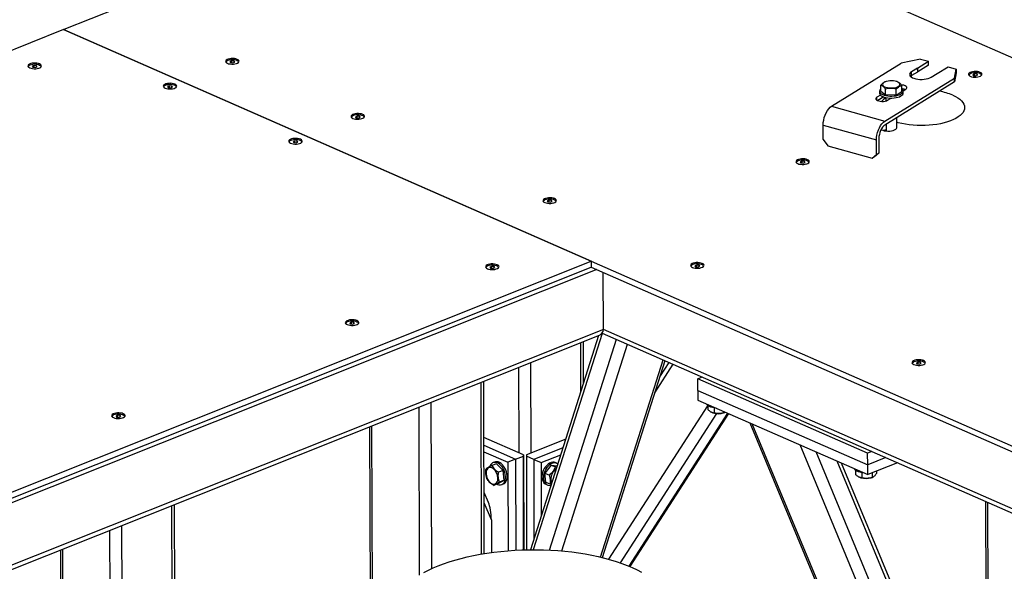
# Model space of a CAD drawing. Header units: millimetres. Extents: x 5 to 589, y 5 to 415.
# Tile 57 of 95: x 475 to 521, y 204 to 230. Entities that reach past the tile are written whole.
import ezdxf

# ---------------------------------------------------------------- set-up
doc = ezdxf.new("R2010")
doc.units = ezdxf.units.MM
doc.layers.add('TRAIT-FORT', color=4, linetype='Continuous', lineweight=25)

msp = doc.modelspace()

# ---------------------------------------------------------------- linework, layer by layer
at = {"layer": 'TRAIT-FORT', "color": 4, "linetype": 'Continuous', "lineweight": 25}
for p, q in [((548.2922, 216.1741), (499.1143, 237.7696)), ((490.2424, 234.2333), (477.5226, 229.1632)), ((477.519, 229.1618), (449.0169, 217.8008)), ((477.519, 229.1618), (502.108, 218.364)), ((477.5226, 229.1632), (502.1116, 218.3654)), ((477.5226, 229.1632), (477.5226, 229.1602)), ((485.3538, 227.7032), (485.27, 227.6698)), ((485.27, 227.6698), (485.2968, 227.6229)), ((485.2968, 227.6229), (485.4075, 227.6094)), ((485.4645, 227.6897), (485.3538, 227.7032)), ((485.354, 227.6159), (485.3538, 227.7032)), ((485.4075, 227.6094), (485.4913, 227.6428)), ((485.4913, 227.6428), (485.4645, 227.6897)), ((485.4646, 227.6322), (485.4645, 227.6897)), ((513.3027, 225.5955), (516.5471, 227.6057)), ((517.4468, 227.7903), (516.5471, 227.6057)), ((517.3145, 227.3728), (517.8194, 227.6856)), ((517.4468, 227.7903), (517.8194, 227.6856)), ((517.8199, 227.5039), (517.8194, 227.6856)), ((476.1457, 227.49), (476.0619, 227.4566)), ((476.0619, 227.4566), (476.0888, 227.4097)), ((476.0888, 227.4097), (476.1995, 227.3962)), ((476.2564, 227.4765), (476.1457, 227.49)), ((476.146, 227.4028), (476.1457, 227.49)), ((476.1995, 227.3962), (476.2833, 227.4296)), ((476.2833, 227.4296), (476.2564, 227.4765)), ((476.2566, 227.419), (476.2564, 227.4765)), ((517.3055, 227.367), (517.0343, 227.199)), ((517.0348, 227.0173), (517.0343, 227.199)), ((517.306, 227.1853), (517.0348, 227.0173)), ((517.3055, 227.367), (517.306, 227.1853)), ((517.315, 227.1911), (517.3145, 227.3728)), ((517.8199, 227.5039), (517.315, 227.1911)), ((517.9445, 226.9431), (518.2157, 227.1111)), ((518.2252, 227.1168), (518.73, 227.4296)), ((518.73, 227.4296), (519.1026, 227.3249)), ((519.0307, 226.9075), (519.1026, 227.3249)), ((519.1031, 227.1432), (519.0312, 226.7259)), ((519.1026, 227.3249), (519.1031, 227.1432)), ((515.7863, 224.8974), (519.0307, 226.9075)), ((519.0312, 226.7259), (515.7868, 224.7157)), ((515.842, 226.7449), (515.8116, 226.7352)), ((516.3695, 226.7336), (516.3291, 226.7463)), ((517.0348, 227.0173), (516.9902, 226.9841)), ((519.0312, 226.7259), (519.0307, 226.9075)), ((519.9703, 227.0965), (519.8865, 227.0631)), ((519.8865, 227.0631), (519.9133, 227.0162)), ((519.9133, 227.0162), (520.024, 227.0027)), ((520.081, 227.083), (519.9703, 227.0965)), ((519.9705, 227.0092), (519.9703, 227.0965)), ((520.024, 227.0027), (520.1079, 227.0361)), ((520.1079, 227.0361), (520.081, 227.083)), ((520.0811, 227.0255), (520.081, 227.083)), ((482.4502, 226.5459), (482.3664, 226.5124)), ((482.3664, 226.5124), (482.3933, 226.4655)), ((482.3933, 226.4655), (482.504, 226.452)), ((482.5609, 226.5324), (482.4502, 226.5459)), ((482.4505, 226.4586), (482.4502, 226.5459)), ((482.504, 226.452), (482.5878, 226.4855)), ((482.5878, 226.4855), (482.5609, 226.5324)), ((482.5611, 226.4748), (482.5609, 226.5324)), ((515.5368, 226.2915), (515.5371, 226.2007)), ((515.5965, 226.3007), (515.5958, 226.573)), ((515.5965, 226.3007), (515.8234, 226.1192)), ((515.8234, 226.1192), (515.8227, 226.3915)), ((516.3137, 226.1115), (516.3129, 226.3838)), ((516.3137, 226.1115), (516.5771, 226.2853)), ((516.5771, 226.2853), (516.5764, 226.5576)), ((516.634, 226.3174), (516.7561, 226.393)), ((516.6352, 226.1843), (516.6371, 226.2037)), ((516.6371, 226.2037), (516.6368, 226.2945)), ((515.5801, 226.1118), (515.418, 226.0113)), ((515.4184, 225.8703), (515.418, 226.0113)), ((515.7339, 226.025), (515.4547, 225.8521)), ((516.3137, 226.1115), (515.8234, 226.1192)), ((515.8377, 225.9966), (515.8381, 225.839)), ((515.9147, 225.8717), (516.0769, 225.9722)), ((513.3027, 225.5955), (515.7863, 224.8974)), ((491.2001, 225.1359), (491.1163, 225.1025)), ((491.1163, 225.1025), (491.1432, 225.0556)), ((491.1432, 225.0556), (491.2539, 225.0421)), ((491.3108, 225.1224), (491.2001, 225.1359)), ((491.2004, 225.0486), (491.2001, 225.1359)), ((491.2539, 225.0421), (491.3377, 225.0755)), ((491.3377, 225.0755), (491.3108, 225.1224)), ((491.311, 225.0649), (491.3108, 225.1224)), ((516.3414, 224.6587), (516.3403, 225.0586)), ((512.9119, 224.7164), (515.3954, 224.0183)), ((512.9137, 224.0352), (512.9119, 224.7164)), ((515.8411, 224.7493), (515.842, 224.4391)), ((488.2965, 223.9786), (488.2127, 223.9451)), ((488.2127, 223.9451), (488.2396, 223.8982)), ((488.2396, 223.8982), (488.3503, 223.8847)), ((488.4072, 223.9651), (488.2965, 223.9786)), ((488.2968, 223.8913), (488.2965, 223.9786)), ((488.3503, 223.8847), (488.4341, 223.9182)), ((488.4341, 223.9182), (488.4072, 223.9651)), ((488.4074, 223.9075), (488.4072, 223.9651)), ((512.9137, 224.0352), (513.1213, 223.7499)), ((515.3973, 223.337), (515.3954, 224.0183)), ((515.5076, 224.0878), (515.5095, 223.4065)), ((513.1213, 223.7499), (515.191, 223.1681)), ((511.9283, 223.0267), (511.8445, 222.9933)), ((511.8445, 222.9933), (511.8714, 222.9464)), ((512.039, 223.0132), (511.9283, 223.0267)), ((511.9286, 222.9394), (511.9283, 223.0267)), ((512.0659, 222.9663), (512.039, 223.0132)), ((512.0392, 222.9557), (512.039, 223.0132)), ((515.191, 223.1681), (515.3973, 223.337)), ((515.3032, 223.2376), (515.191, 223.1681)), ((515.5095, 223.4065), (515.3032, 223.2376)), ((515.3973, 223.337), (515.5095, 223.4065)), ((511.8714, 222.9464), (511.9821, 222.9329)), ((511.9821, 222.9329), (512.0659, 222.9663)), ((500.1416, 221.2095), (500.0577, 221.1761)), ((500.0577, 221.1761), (500.0846, 221.1291)), ((500.2522, 221.196), (500.1416, 221.2095)), ((500.1418, 221.1222), (500.1416, 221.2095)), ((500.1953, 221.1156), (500.2791, 221.1491)), ((500.2791, 221.1491), (500.2522, 221.196)), ((500.2524, 221.1384), (500.2522, 221.196)), ((500.0846, 221.1291), (500.1953, 221.1156)), ((472.1649, 206.4287), (502.108, 218.364)), ((472.4905, 206.2857), (502.1087, 218.0915)), ((502.371, 217.9763), (472.7527, 206.1705)), ((497.4676, 218.127), (497.3838, 218.0935)), ((497.3838, 218.0935), (497.4107, 218.0466)), ((497.4107, 218.0466), (497.5214, 218.0331)), ((497.5783, 218.1135), (497.4676, 218.127)), ((497.4679, 218.0397), (497.4676, 218.127)), ((497.5214, 218.0331), (497.6052, 218.0665)), ((497.6052, 218.0665), (497.5783, 218.1135)), ((497.5785, 218.0559), (497.5783, 218.1135)), ((502.108, 218.364), (502.1116, 218.3654)), ((502.108, 218.364), (526.6969, 207.5662)), ((502.108, 218.364), (502.1087, 218.0915)), ((502.1087, 218.0915), (526.6977, 207.2937)), ((507.0196, 218.1891), (506.9358, 218.1557)), ((506.9358, 218.1557), (506.9626, 218.1088)), ((506.9626, 218.1088), (507.0733, 218.0953)), ((507.1303, 218.1756), (507.0196, 218.1891)), ((507.0198, 218.1018), (507.0196, 218.1891)), ((507.0733, 218.0953), (507.1571, 218.1287)), ((507.1571, 218.1287), (507.1303, 218.1756)), ((507.1304, 218.1181), (507.1303, 218.1756)), ((502.6717, 215.1864), (502.6643, 217.8475)), ((502.6717, 215.1864), (470.1322, 202.2161)), ((490.9346, 215.5229), (490.8508, 215.4895)), ((490.8508, 215.4895), (490.8776, 215.4426)), ((490.8776, 215.4426), (490.9883, 215.4291)), ((491.0453, 215.5094), (490.9346, 215.5229)), ((490.9348, 215.4356), (490.9346, 215.5229)), ((490.9883, 215.4291), (491.0721, 215.4625)), ((491.0721, 215.4625), (491.0453, 215.5094)), ((491.0454, 215.4518), (491.0453, 215.5094)), ((526.7448, 204.6151), (502.6717, 215.1864)), ((470.1328, 202.0162), (502.4098, 214.8818)), ((502.4487, 214.8989), (499.2777, 204.9195)), ((499.4185, 204.9201), (502.6256, 215.013)), ((500.1573, 204.9018), (503.279, 214.7261)), ((502.6092, 215.0202), (526.7524, 204.4182)), ((500.7371, 204.8617), (503.799, 214.4977)), ((501.6223, 212.2982), (501.616, 214.5654)), ((501.7465, 212.6889), (501.7411, 214.6153)), ((498.7394, 209.4328), (498.7283, 213.4144)), ((499.3049, 209.4277), (499.2932, 213.6396)), ((502.5302, 204.5771), (505.4519, 213.7719)), ((502.6289, 204.5533), (505.5451, 213.731)), ((505.0665, 212.2245), (505.9293, 213.5622)), ((505.7265, 213.6513), (505.3192, 213.0198)), ((517.3366, 213.6586), (517.2528, 213.6252)), ((517.2528, 213.6252), (517.2797, 213.5783)), ((517.2797, 213.5783), (517.3904, 213.5648)), ((517.4473, 213.6451), (517.3366, 213.6586)), ((517.3369, 213.5713), (517.3366, 213.6586)), ((517.3904, 213.5648), (517.4742, 213.5982)), ((517.4742, 213.5982), (517.4473, 213.6451)), ((517.4475, 213.5875), (517.4473, 213.6451)), ((507.0747, 212.89), (507.2767, 212.9706)), ((514.9844, 209.4166), (507.0747, 212.89)), ((507.0762, 212.345), (507.0747, 212.89)), ((496.9938, 204.7201), (496.9717, 212.7142)), ((497.119, 204.741), (497.0967, 212.7641)), ((507.0762, 212.345), (514.9859, 208.8716)), ((507.0762, 212.345), (507.0775, 211.8909)), ((494.1057, 203.7317), (494.084, 211.5632)), ((494.6703, 204.0353), (494.6488, 211.7883)), ((502.9311, 204.4738), (507.5417, 211.6216)), ((507.0775, 211.8909), (514.9872, 208.4175)), ((507.5416, 211.6395), (507.5421, 211.451)), ((507.8324, 211.5318), (507.8331, 211.2863)), ((480.0462, 211.1828), (479.9624, 211.1494)), ((479.9624, 211.1494), (479.9892, 211.1025)), ((479.9892, 211.1025), (480.0999, 211.089)), ((480.1569, 211.1693), (480.0462, 211.1828)), ((480.0464, 211.0955), (480.0462, 211.1828)), ((480.0999, 211.089), (480.1837, 211.1224)), ((480.1837, 211.1224), (480.1569, 211.1693)), ((480.157, 211.1117), (480.1569, 211.1693)), ((503.4636, 204.307), (507.9507, 211.2634)), ((503.8747, 204.1501), (508.4725, 211.2782)), ((503.9153, 204.133), (508.5128, 211.2606)), ((507.7628, 211.3014), (507.7868, 211.2938)), ((508.2739, 211.2952), (508.3264, 211.3119)), ((508.3207, 211.3449), (508.3208, 211.3102)), ((508.3208, 211.3102), (508.3599, 211.3277)), ((491.7789, 210.6444), (491.8298, 192.3083)), ((491.939, 192.3518), (491.8881, 210.6879)), ((509.4883, 210.8322), (519.2012, 187.4549)), ((519.2605, 187.5401), (509.6041, 210.7813)), ((498.9457, 209.3422), (497.104, 210.151)), ((497.105, 209.7856), (498.579, 209.1384)), ((500.914, 210.0691), (499.0871, 209.3409)), ((500.7882, 209.6733), (499.4272, 209.1308)), ((520.6616, 188.5595), (511.836, 209.8012)), ((497.1058, 209.4812), (498.216, 208.9937)), ((498.579, 209.1384), (498.9419, 209.2831)), ((498.9419, 209.2831), (498.9457, 209.3422)), ((498.954, 204.9131), (498.9419, 209.2831)), ((498.9457, 209.3422), (498.958, 204.9133)), ((499.0871, 209.3409), (499.0833, 209.2818)), ((499.4272, 209.1308), (499.0833, 209.2818)), ((499.0833, 209.2818), (499.0954, 204.9168)), ((499.7711, 208.9797), (500.6834, 209.3434)), ((521.1825, 188.7711), (512.5807, 209.4742)), ((515.1865, 209.4972), (514.9844, 209.4166)), ((514.9859, 208.8716), (514.9844, 209.4166)), ((515.8377, 209.2112), (514.9859, 208.8716)), ((497.3827, 208.8096), (497.3768, 208.792)), ((497.6897, 208.9254), (497.4721, 208.8387)), ((497.6016, 209.0046), (497.529, 208.9757)), ((497.6897, 208.9254), (498.0011, 208.6154)), ((498.579, 209.1384), (498.216, 208.9937)), ((498.216, 208.9937), (498.2275, 204.8734)), ((498.579, 209.1384), (498.5907, 204.8977)), ((499.4272, 209.1308), (499.4375, 205.4224)), ((499.4272, 209.1308), (499.7711, 208.9797)), ((499.7711, 208.9797), (499.778, 206.494)), ((500.2321, 208.8667), (499.9487, 208.4846)), ((500.2321, 208.8667), (500.4383, 208.7762)), ((500.2321, 208.8667), (500.52, 208.8293)), ((500.4984, 208.9455), (500.4297, 208.9757)), ((500.4383, 208.7762), (500.4995, 208.7647)), ((521.8934, 188.9946), (513.5638, 209.0425)), ((522.0402, 189.0332), (513.763, 208.955)), ((514.9872, 208.4175), (514.9859, 208.8716)), ((516.3805, 208.9728), (514.9872, 208.4175)), ((498.0011, 208.6154), (497.7835, 208.5286)), ((498.044, 208.1547), (498.0011, 208.6154)), ((499.9487, 208.4846), (500.1549, 208.3941)), ((499.9939, 208.0598), (499.9487, 208.4846)), ((514.4196, 208.6191), (514.4202, 208.4306)), ((514.7104, 208.5115), (514.7111, 208.266)), ((515.1519, 208.2748), (515.2044, 208.2916)), ((515.1983, 208.5016), (515.1988, 208.2898)), ((515.3953, 208.5801), (515.3956, 208.4783)), ((497.7756, 208.0041), (497.5579, 207.9174)), ((497.7756, 208.0041), (498.044, 208.1547)), ((498.044, 208.1547), (497.8264, 208.068)), ((497.9363, 207.9538), (498.0089, 207.9828)), ((499.9874, 207.9685), (500.0562, 207.9383)), ((499.9939, 208.0598), (500.2001, 207.9693)), ((500.2441, 207.9609), (500.2001, 207.9693)), ((514.6408, 208.281), (514.6648, 208.2735)), ((497.314, 207.1232), (497.1111, 207.5917)), ((482.6146, 187.771), (482.5613, 206.9703)), ((482.7395, 187.893), (482.6864, 207.0201)), ((497.4506, 206.3159), (497.1125, 207.0965)), ((520.4818, 207.1718), (520.522, 192.6873)), ((520.6321, 192.4224), (520.5913, 207.1237)), ((480.2918, 186.8451), (480.2385, 206.0444)), ((497.4506, 206.3159), (497.4548, 204.7908)), ((479.6847, 201.8376), (479.6736, 205.8192)), ((477.3686, 204.9004), (477.3743, 202.8522)), ((477.4837, 202.8041), (477.4778, 204.9439))]:
    msp.add_line(p, q, dxfattribs=at)
at = {"layer": 'TRAIT-FORT', "color": 4, "linetype": 'Continuous', "lineweight": 25, "flags": 128}
for points in [[(476.4012, 227.5638), (476.3427, 227.5839), (476.2743, 227.5976), (476.2, 227.604), (476.1241, 227.6027), (476.051, 227.5939), (475.985, 227.5781), (475.9299, 227.5561), (475.8888, 227.5293), (475.8643, 227.4992), (475.8577, 227.4675), (475.8694, 227.4362), (475.8986, 227.4069), (475.9439, 227.3815), (476.0023, 227.3614), (476.0707, 227.3477), (476.145, 227.3413), (476.2209, 227.3426), (476.294, 227.3514), (476.36, 227.3672), (476.4151, 227.3892), (476.4562, 227.416), (476.4807, 227.4461), (476.4873, 227.4778), (476.4757, 227.5091), (476.4464, 227.5384), (476.4012, 227.5638)], [(475.922, 227.388), (475.8993, 227.4126), (475.8901, 227.442), (475.8987, 227.4714), (475.9244, 227.499), (475.9658, 227.5232), (476.0202, 227.5423), (476.0841, 227.5551), (476.1536, 227.561), (476.2243, 227.5594), (476.2917, 227.5505), (476.3517, 227.5349), (476.4004, 227.5135), (476.4348, 227.4877), (476.4527, 227.4591), (476.453, 227.4295), (476.4357, 227.4007), (476.4235, 227.3894)], [(485.6092, 227.777), (485.5507, 227.7971), (485.4824, 227.8107), (485.4081, 227.8171), (485.3322, 227.8159), (485.2591, 227.8071), (485.1931, 227.7913), (485.1379, 227.7693), (485.0969, 227.7425), (485.0724, 227.7124), (485.0658, 227.6807), (485.0774, 227.6493), (485.1067, 227.6201), (485.1519, 227.5947), (485.2104, 227.5746), (485.2788, 227.5609), (485.3531, 227.5545), (485.429, 227.5558), (485.5021, 227.5646), (485.5681, 227.5804), (485.6232, 227.6024), (485.6642, 227.6292), (485.6888, 227.6593), (485.6954, 227.691), (485.6837, 227.7223), (485.6544, 227.7516), (485.6092, 227.777)], [(485.13, 227.6012), (485.1074, 227.6258), (485.0982, 227.6551), (485.1067, 227.6846), (485.1325, 227.7122), (485.1739, 227.7363), (485.2282, 227.7554), (485.2922, 227.7683), (485.3617, 227.7742), (485.4323, 227.7726), (485.4998, 227.7637), (485.5598, 227.7481), (485.6085, 227.7267), (485.6429, 227.7009), (485.6608, 227.6723), (485.6611, 227.6427), (485.6438, 227.6139), (485.6316, 227.6026)], [(517.0343, 227.199), (516.9854, 227.1617), (516.9536, 227.1213), (516.9401, 227.0792), (516.9453, 227.0369), (516.9691, 226.9957), (517.0105, 226.957), (517.0683, 226.9223), (517.1404, 226.8926), (517.2243, 226.869), (517.3174, 226.8523), (517.4162, 226.843), (517.5176, 226.8415), (517.618, 226.8478), (517.714, 226.8617), (517.8024, 226.8827), (517.8801, 226.9102), (517.9445, 226.9431)], [(520.2257, 227.1703), (520.1672, 227.1904), (520.0989, 227.204), (520.0246, 227.2104), (519.9487, 227.2092), (519.8756, 227.2004), (519.8096, 227.1846), (519.7544, 227.1626), (519.7134, 227.1358), (519.6889, 227.1057), (519.6823, 227.074), (519.6939, 227.0426), (519.7232, 227.0134), (519.7684, 226.988), (519.8269, 226.9679), (519.8953, 226.9542), (519.9696, 226.9478), (520.0455, 226.9491), (520.1186, 226.9579), (520.1846, 226.9737), (520.2397, 226.9957), (520.2807, 227.0225), (520.3053, 227.0526), (520.3119, 227.0843), (520.3002, 227.1156), (520.2709, 227.1449), (520.2257, 227.1703)], [(519.7465, 226.9945), (519.7239, 227.0191), (519.7147, 227.0484), (519.7232, 227.0779), (519.749, 227.1055), (519.7904, 227.1296), (519.8447, 227.1487), (519.9087, 227.1616), (519.9782, 227.1675), (520.0489, 227.1659), (520.1163, 227.157), (520.1763, 227.1414), (520.225, 227.12), (520.2594, 227.0942), (520.2773, 227.0656), (520.2776, 227.036), (520.2603, 227.0072), (520.2481, 226.9959)], [(482.7057, 226.6196), (482.6472, 226.6397), (482.5788, 226.6534), (482.5045, 226.6598), (482.4286, 226.6585), (482.3555, 226.6497), (482.2895, 226.6339), (482.2344, 226.6119), (482.1933, 226.5851), (482.1688, 226.555), (482.1622, 226.5233), (482.1739, 226.492), (482.2031, 226.4627), (482.2483, 226.4373), (482.3068, 226.4172), (482.3752, 226.4036), (482.4495, 226.3972), (482.5254, 226.3984), (482.5985, 226.4072), (482.6645, 226.423), (482.7196, 226.445), (482.7607, 226.4718), (482.7852, 226.5019), (482.7918, 226.5336), (482.7802, 226.565), (482.7509, 226.5942), (482.7057, 226.6196)], [(516.444, 226.6898), (516.3973, 226.7191), (516.3371, 226.7437), (516.2659, 226.7625), (516.1868, 226.7747), (516.1033, 226.7797), (516.0191, 226.7773), (515.9377, 226.7677), (515.8629, 226.7512), (515.7978, 226.7286), (515.7453, 226.7008), (515.7077, 226.6691), (515.6866, 226.6349), (515.683, 226.5996), (515.697, 226.5648), (515.7279, 226.532), (515.7746, 226.5027), (515.8348, 226.4781), (515.906, 226.4593), (515.9851, 226.4472), (516.0686, 226.4422), (516.1528, 226.4445), (516.2342, 226.4542), (516.309, 226.4707), (516.3741, 226.4933), (516.4266, 226.5211), (516.4642, 226.5528), (516.4853, 226.587), (516.4889, 226.6223), (516.4749, 226.657), (516.444, 226.6898)], [(482.2265, 226.4438), (482.2038, 226.4684), (482.1946, 226.4978), (482.2032, 226.5272), (482.2289, 226.5548), (482.2703, 226.579), (482.3246, 226.5981), (482.3886, 226.611), (482.4581, 226.6168), (482.5288, 226.6152), (482.5962, 226.6064), (482.6562, 226.5907), (482.7049, 226.5693), (482.7393, 226.5435), (482.7572, 226.5149), (482.7575, 226.4853), (482.7402, 226.4565), (482.728, 226.4452)], [(515.5963, 226.3959), (515.5707, 226.3713), (515.545, 226.3314), (515.5368, 226.2903), (515.5463, 226.2492), (515.5732, 226.2096), (515.6165, 226.1727), (515.675, 226.1396), (515.7467, 226.1115), (515.8293, 226.0891), (515.9202, 226.0734), (516.0165, 226.0647), (516.115, 226.0633), (516.2127, 226.0694), (516.3063, 226.0826), (516.3928, 226.1025), (516.4695, 226.1286), (516.5339, 226.16), (516.5839, 226.1957), (516.6179, 226.2345), (516.6349, 226.2751), (516.6349, 226.2751)], [(515.5371, 226.2007), (515.5371, 226.1994), (515.5466, 226.1584), (515.5734, 226.1188), (515.6168, 226.0818), (515.6752, 226.0488), (515.7469, 226.0206), (515.8296, 225.9983), (515.9205, 225.9826), (516.0168, 225.9739), (516.1153, 225.9725), (516.2129, 225.9785), (516.3065, 225.9917), (516.393, 226.0117), (516.4697, 226.0378), (516.5341, 226.0692), (516.5841, 226.1048), (516.6182, 226.1436), (516.6352, 226.1843)], [(516.7561, 226.393), (516.7912, 226.4224), (516.807, 226.4545), (516.8024, 226.4872), (516.7777, 226.5182), (516.7346, 226.5455), (516.6761, 226.5671), (516.606, 226.5816), (516.5543, 226.5869)], [(515.418, 226.0113), (515.3829, 225.982), (515.3672, 225.9499), (515.3718, 225.9172), (515.3965, 225.8861), (515.4396, 225.8589), (515.4981, 225.8373), (515.5681, 225.8227), (515.6448, 225.8163), (515.723, 225.8184), (515.7973, 225.8289), (515.8627, 225.8471), (515.9147, 225.8717)], [(518.9544, 226.1065), (519.0768, 226.0474), (519.1854, 225.9837), (519.2792, 225.916), (519.3574, 225.8449), (519.4193, 225.7711), (519.4644, 225.695), (519.4922, 225.6176), (519.5025, 225.5393), (519.4953, 225.4609), (519.4705, 225.3831), (519.4285, 225.3066), (519.3695, 225.232), (519.2941, 225.1601), (519.203, 225.0913), (519.0969, 225.0264), (518.9768, 224.9659), (518.8438, 224.9104), (518.699, 224.8602), (518.5436, 224.8159), (518.3791, 224.7779), (518.2069, 224.7465), (518.0286, 224.722), (517.8456, 224.7045), (517.6596, 224.6942), (517.4722, 224.6913), (517.285, 224.6958), (517.0998, 224.7075), (516.9181, 224.7265), (516.7416, 224.7525), (516.5717, 224.7853), (516.4101, 224.8246), (516.3409, 224.8442)], [(512.9119, 224.7164), (512.9175, 224.8305), (512.9349, 224.9485), (512.9636, 225.0669), (513.0026, 225.182), (513.0508, 225.2904), (513.1066, 225.3887), (513.1685, 225.474), (513.2346, 225.5436), (513.3027, 225.5955)], [(491.4556, 225.2097), (491.3971, 225.2298), (491.3287, 225.2435), (491.2544, 225.2498), (491.1785, 225.2486), (491.1054, 225.2398), (491.0394, 225.224), (490.9843, 225.202), (490.9432, 225.1752), (490.9187, 225.1451), (490.9121, 225.1134), (490.9238, 225.082), (490.953, 225.0528), (490.9982, 225.0274), (491.0567, 225.0073), (491.1251, 224.9936), (491.1994, 224.9872), (491.2753, 224.9885), (491.3484, 224.9973), (491.4144, 225.0131), (491.4695, 225.0351), (491.5106, 225.0619), (491.5351, 225.092), (491.5417, 225.1237), (491.5301, 225.155), (491.5008, 225.1843), (491.4556, 225.2097)], [(490.9764, 225.0339), (490.9537, 225.0585), (490.9445, 225.0878), (490.953, 225.1173), (490.9788, 225.1449), (491.0202, 225.169), (491.0745, 225.1881), (491.1385, 225.201), (491.208, 225.2069), (491.2787, 225.2053), (491.3461, 225.1964), (491.4061, 225.1808), (491.4548, 225.1594), (491.4892, 225.1336), (491.5071, 225.105), (491.5074, 225.0754), (491.4901, 225.0466), (491.4779, 225.0353)], [(515.3954, 224.0183), (515.4011, 224.1324), (515.4185, 224.2504), (515.4472, 224.3688), (515.4862, 224.4839), (515.5343, 224.5922), (515.5902, 224.6905), (515.6521, 224.7758), (515.7182, 224.8455), (515.7863, 224.8974)], [(515.7868, 224.7157), (515.7321, 224.6731), (515.6796, 224.6146), (515.6312, 224.5426), (515.5889, 224.4598), (515.5542, 224.3694), (515.5285, 224.2748), (515.5128, 224.1797), (515.5076, 224.0878)], [(515.6124, 224.5086), (515.6291, 224.4987), (515.6886, 224.4726), (515.7602, 224.4524), (515.8406, 224.4392), (515.9259, 224.4336), (516.0123, 224.4357), (516.0956, 224.4456), (516.1721, 224.4627), (516.238, 224.4863), (516.2903, 224.5152), (516.3266, 224.5482), (516.3452, 224.5835), (516.3452, 224.6197), (516.3371, 224.6395)], [(488.552, 224.0523), (488.4935, 224.0724), (488.4251, 224.0861), (488.3508, 224.0925), (488.2749, 224.0912), (488.2018, 224.0824), (488.1358, 224.0666), (488.0807, 224.0446), (488.0397, 224.0178), (488.0151, 223.9877), (488.0085, 223.956), (488.0202, 223.9247), (488.0495, 223.8954), (488.0947, 223.87), (488.1532, 223.8499), (488.2216, 223.8363), (488.2958, 223.8299), (488.3717, 223.8311), (488.4448, 223.8399), (488.5108, 223.8557), (488.566, 223.8777), (488.607, 223.9045), (488.6315, 223.9346), (488.6382, 223.9663), (488.6265, 223.9977), (488.5972, 224.0269), (488.552, 224.0523)], [(488.0728, 223.8765), (488.0501, 223.9011), (488.0409, 223.9305), (488.0495, 223.9599), (488.0752, 223.9875), (488.1166, 224.0117), (488.171, 224.0308), (488.2349, 224.0437), (488.3044, 224.0495), (488.3751, 224.0479), (488.4425, 224.0391), (488.5025, 224.0234), (488.5512, 224.0021), (488.5856, 223.9762), (488.6035, 223.9476), (488.6038, 223.918), (488.5865, 223.8892), (488.5743, 223.8779)], [(512.1838, 223.1005), (512.1253, 223.1206), (512.0569, 223.1342), (511.9826, 223.1406), (511.9067, 223.1394), (511.8336, 223.1306), (511.7676, 223.1148), (511.7125, 223.0928), (511.6715, 223.066), (511.6469, 223.0358), (511.6403, 223.0042), (511.652, 222.9728), (511.6813, 222.9436), (511.7265, 222.9182), (511.785, 222.8981), (511.8533, 222.8844), (511.9276, 222.878), (512.0035, 222.8792), (512.0766, 222.888), (512.1426, 222.9039), (512.1978, 222.9259), (512.2388, 222.9527), (512.2633, 222.9828), (512.2699, 223.0144), (512.2583, 223.0458), (512.229, 223.075), (512.1838, 223.1005)], [(511.7046, 222.9247), (511.6819, 222.9493), (511.6727, 222.9786), (511.6813, 223.008), (511.707, 223.0357), (511.7484, 223.0598), (511.8028, 223.0789), (511.8667, 223.0918), (511.9362, 223.0976), (512.0069, 223.0961), (512.0743, 223.0872), (512.1343, 223.0716), (512.183, 223.0502), (512.2174, 223.0244), (512.2353, 222.9958), (512.2356, 222.9662), (512.2183, 222.9374), (512.2061, 222.9261)], [(500.397, 221.2832), (500.3385, 221.3033), (500.2701, 221.317), (500.1958, 221.3234), (500.1199, 221.3222), (500.0468, 221.3134), (499.9808, 221.2975), (499.9257, 221.2755), (499.8847, 221.2487), (499.8601, 221.2186), (499.8535, 221.1869), (499.8652, 221.1556), (499.8945, 221.1264), (499.9397, 221.1009), (499.9982, 221.0808), (500.0666, 221.0672), (500.1409, 221.0608), (500.2168, 221.062), (500.2898, 221.0708), (500.3559, 221.0866), (500.411, 221.1086), (500.452, 221.1354), (500.4765, 221.1656), (500.4832, 221.1972), (500.4715, 221.2286), (500.4422, 221.2578), (500.397, 221.2832)], [(499.9178, 221.1075), (499.8951, 221.132), (499.8859, 221.1614), (499.8945, 221.1908), (499.9203, 221.2184), (499.9616, 221.2426), (500.016, 221.2617), (500.0799, 221.2746), (500.1494, 221.2804), (500.2201, 221.2788), (500.2876, 221.27), (500.3475, 221.2543), (500.3962, 221.233), (500.4306, 221.2071), (500.4485, 221.1785), (500.4489, 221.1489), (500.4315, 221.1202), (500.4193, 221.1088)], [(497.7231, 218.2007), (497.6646, 218.2208), (497.5962, 218.2345), (497.5219, 218.2409), (497.446, 218.2396), (497.3729, 218.2308), (497.3069, 218.215), (497.2518, 218.193), (497.2107, 218.1662), (497.1862, 218.1361), (497.1796, 218.1044), (497.1912, 218.0731), (497.2205, 218.0438), (497.2657, 218.0184), (497.3242, 217.9983), (497.3926, 217.9847), (497.4669, 217.9783), (497.5428, 217.9795), (497.6159, 217.9883), (497.6819, 218.0041), (497.737, 218.0261), (497.7781, 218.0529), (497.8026, 218.083), (497.8092, 218.1147), (497.7976, 218.1461), (497.7683, 218.1753), (497.7231, 218.2007)], [(497.2439, 218.0249), (497.2212, 218.0495), (497.212, 218.0789), (497.2205, 218.1083), (497.2463, 218.1359), (497.2877, 218.1601), (497.342, 218.1792), (497.406, 218.1921), (497.4755, 218.1979), (497.5462, 218.1963), (497.6136, 218.1875), (497.6736, 218.1718), (497.7223, 218.1504), (497.7567, 218.1246), (497.7746, 218.096), (497.7749, 218.0664), (497.7576, 218.0376), (497.7454, 218.0263)], [(507.275, 218.2629), (507.2165, 218.283), (507.1482, 218.2966), (507.0739, 218.303), (506.998, 218.3018), (506.9249, 218.293), (506.8589, 218.2772), (506.8037, 218.2552), (506.7627, 218.2284), (506.7382, 218.1982), (506.7315, 218.1666), (506.7432, 218.1352), (506.7725, 218.106), (506.8177, 218.0806), (506.8762, 218.0605), (506.9446, 218.0468), (507.0189, 218.0404), (507.0948, 218.0417), (507.1679, 218.0504), (507.2339, 218.0663), (507.289, 218.0883), (507.33, 218.1151), (507.3546, 218.1452), (507.3612, 218.1769), (507.3495, 218.2082), (507.3202, 218.2374), (507.275, 218.2629)], [(506.7958, 218.0871), (506.7731, 218.1117), (506.764, 218.141), (506.7725, 218.1704), (506.7983, 218.1981), (506.8397, 218.2222), (506.894, 218.2413), (506.958, 218.2542), (507.0275, 218.2601), (507.0981, 218.2585), (507.1656, 218.2496), (507.2255, 218.234), (507.2743, 218.2126), (507.3086, 218.1868), (507.3266, 218.1582), (507.3269, 218.1286), (507.3096, 218.0998), (507.2974, 218.0885)], [(491.19, 215.5966), (491.1315, 215.6168), (491.0631, 215.6304), (490.9888, 215.6368), (490.9129, 215.6356), (490.8399, 215.6268), (490.7738, 215.6109), (490.7187, 215.589), (490.6777, 215.5621), (490.6532, 215.532), (490.6465, 215.5004), (490.6582, 215.469), (490.6875, 215.4398), (490.7327, 215.4144), (490.7912, 215.3942), (490.8596, 215.3806), (490.9339, 215.3742), (491.0098, 215.3754), (491.0829, 215.3842), (491.1489, 215.4001), (491.204, 215.422), (491.245, 215.4489), (491.2696, 215.479), (491.2762, 215.5106), (491.2645, 215.542), (491.2352, 215.5712), (491.19, 215.5966)], [(490.7108, 215.4209), (490.6881, 215.4455), (490.6789, 215.4748), (490.6875, 215.5042), (490.7133, 215.5319), (490.7546, 215.556), (490.809, 215.5751), (490.8729, 215.588), (490.9424, 215.5938), (491.0131, 215.5923), (491.0806, 215.5834), (491.1405, 215.5678), (491.1892, 215.5464), (491.2236, 215.5206), (491.2416, 215.492), (491.2419, 215.4623), (491.2246, 215.4336), (491.2124, 215.4223)], [(517.5921, 213.7323), (517.5336, 213.7525), (517.4652, 213.7661), (517.3909, 213.7725), (517.315, 213.7713), (517.2419, 213.7625), (517.1759, 213.7466), (517.1208, 213.7247), (517.0798, 213.6978), (517.0552, 213.6677), (517.0486, 213.6361), (517.0603, 213.6047), (517.0896, 213.5755), (517.1348, 213.5501), (517.1933, 213.5299), (517.2616, 213.5163), (517.3359, 213.5099), (517.4118, 213.5111), (517.4849, 213.5199), (517.5509, 213.5358), (517.6061, 213.5577), (517.6471, 213.5846), (517.6716, 213.6147), (517.6782, 213.6463), (517.6666, 213.6777), (517.6373, 213.7069), (517.5921, 213.7323)], [(517.1129, 213.5566), (517.0902, 213.5812), (517.081, 213.6105), (517.0896, 213.6399), (517.1153, 213.6676), (517.1567, 213.6917), (517.2111, 213.7108), (517.275, 213.7237), (517.3445, 213.7295), (517.4152, 213.728), (517.4826, 213.7191), (517.5426, 213.7035), (517.5913, 213.6821), (517.6257, 213.6563), (517.6436, 213.6277), (517.6439, 213.598), (517.6266, 213.5693), (517.6144, 213.558)], [(507.9186, 211.5215), (507.8511, 211.529), (507.7611, 211.5456), (507.6796, 211.5687), (507.6094, 211.5975), (507.5527, 211.6311), (507.5113, 211.6684), (507.4865, 211.7083), (507.4851, 211.7118)], [(480.3016, 211.2565), (480.2431, 211.2767), (480.1747, 211.2903), (480.1004, 211.2967), (480.0246, 211.2955), (479.9515, 211.2867), (479.8855, 211.2708), (479.8303, 211.2489), (479.7893, 211.222), (479.7648, 211.1919), (479.7581, 211.1603), (479.7698, 211.1289), (479.7991, 211.0997), (479.8443, 211.0742), (479.9028, 211.0541), (479.9712, 211.0405), (480.0455, 211.0341), (480.1214, 211.0353), (480.1945, 211.0441), (480.2605, 211.06), (480.3156, 211.0819), (480.3566, 211.1088), (480.3812, 211.1389), (480.3878, 211.1705), (480.3761, 211.2019), (480.3468, 211.2311), (480.3016, 211.2565)], [(479.8224, 211.0808), (479.7997, 211.1053), (479.7906, 211.1347), (479.7991, 211.1641), (479.8249, 211.1918), (479.8663, 211.2159), (479.9206, 211.235), (479.9846, 211.2479), (480.054, 211.2537), (480.1247, 211.2522), (480.1922, 211.2433), (480.2521, 211.2277), (480.3009, 211.2063), (480.3352, 211.1805), (480.3532, 211.1518), (480.3535, 211.1222), (480.3362, 211.0935), (480.324, 211.0822)], [(497.2031, 208.4392), (497.2165, 208.3588), (497.2413, 208.2785), (497.2765, 208.202), (497.3205, 208.1325), (497.3714, 208.0731), (497.427, 208.0264), (497.4849, 207.9945), (497.5425, 207.9787), (497.5973, 207.9796), (497.6469, 207.9974), (497.6891, 208.0312), (497.7222, 208.0795), (497.7446, 208.1402), (497.7553, 208.2106), (497.754, 208.2878), (497.7407, 208.3682), (497.7159, 208.4485), (497.6807, 208.525), (497.6367, 208.5945), (497.5857, 208.6538), (497.5301, 208.7005), (497.4723, 208.7325), (497.4147, 208.7483), (497.3599, 208.7473), (497.3103, 208.7296), (497.268, 208.6958), (497.235, 208.6475), (497.2126, 208.5868), (497.2018, 208.5163), (497.2031, 208.4392)], [(497.7087, 207.9774), (497.7381, 207.9634), (497.8056, 207.9428), (497.8707, 207.9389), (497.9314, 207.9519), (497.9856, 207.9815), (498.0318, 208.0265), (498.0683, 208.0857), (498.0941, 208.157), (498.1082, 208.2382), (498.1103, 208.3267), (498.1002, 208.4196), (498.0783, 208.514), (498.0453, 208.6068), (498.0023, 208.6951), (497.9505, 208.7759), (497.8918, 208.8467), (497.828, 208.9053), (497.7611, 208.9497), (497.6933, 208.9785), (497.6267, 208.9908), (497.5636, 208.9862), (497.5059, 208.9648), (497.4555, 208.9274), (497.4139, 208.8751), (497.3827, 208.8096), (497.3827, 208.8096)], [(498.0089, 207.9828), (498.0582, 208.0104), (498.1044, 208.0555), (498.1409, 208.1146), (498.1667, 208.1859), (498.1808, 208.2671), (498.1829, 208.3556), (498.1728, 208.4486), (498.1509, 208.543), (498.1179, 208.6358), (498.0748, 208.724), (498.0231, 208.8048), (497.9644, 208.8757), (497.9006, 208.9342), (497.8337, 208.9786), (497.7659, 209.0074), (497.6993, 209.0197), (497.6362, 209.0151), (497.6016, 209.0046)], [(500.4297, 208.9757), (500.3766, 208.992), (500.3092, 208.9958), (500.2386, 208.9827), (500.167, 208.9532), (500.0968, 208.9082), (500.0302, 208.8492), (499.9693, 208.7781), (499.916, 208.6972), (499.8722, 208.609), (499.8392, 208.5165)], [(500.5477, 208.9164), (500.5073, 208.9414), (500.4454, 208.9618), (500.378, 208.9656), (500.3074, 208.9525), (500.2358, 208.923), (500.1656, 208.878), (500.0989, 208.819), (500.038, 208.7479), (499.9848, 208.667), (499.941, 208.5788), (499.908, 208.4863)], [(499.8392, 208.5165), (499.818, 208.4225), (499.8095, 208.3301), (499.8137, 208.2422), (499.8306, 208.1618), (499.8597, 208.0913), (499.9, 208.0331), (499.9502, 207.989), (499.9874, 207.9685)], [(499.908, 208.4863), (499.8868, 208.3923), (499.8782, 208.2999), (499.8825, 208.212), (499.8994, 208.1316), (499.9285, 208.0611), (499.9687, 208.0029), (500.0189, 207.9587), (500.0774, 207.9302), (500.1424, 207.918), (500.2116, 207.9227), (500.2335, 207.9275)], [(514.7966, 208.5012), (514.7292, 208.5087), (514.6391, 208.5253), (514.5577, 208.5483), (514.4874, 208.5771), (514.4307, 208.6107), (514.3893, 208.648), (514.3645, 208.6879), (514.3632, 208.6915)], [(494.5209, 203.9633), (494.7435, 204.0687), (494.979, 204.169), (495.2267, 204.2641), (495.4861, 204.3535), (495.7562, 204.4371), (496.0365, 204.5147), (496.3261, 204.586), (496.6242, 204.6508), (496.93, 204.709), (497.2426, 204.7603), (497.5612, 204.8047), (497.8848, 204.8421), (498.2126, 204.8722), (498.5437, 204.8951), (498.877, 204.9106), (499.2118, 204.9188), (499.547, 204.9195), (499.8818, 204.9129), (500.2152, 204.8988), (500.5462, 204.8775), (500.874, 204.8488), (501.1976, 204.813), (501.5162, 204.77), (501.8288, 204.7201), (502.1345, 204.6633), (502.4326, 204.5998), (502.7222, 204.5298), (503.0024, 204.4535), (503.2726, 204.3711), (503.5319, 204.2828), (503.7796, 204.1889), (504.0151, 204.0896), (504.2376, 203.9853), (504.4466, 203.8761)], [(494.3118, 203.8532), (494.5209, 203.9633)]]:
    msp.add_lwpolyline(points, dxfattribs=at)
at = {"layer": 'TRAIT-FORT', "color": 4, "linetype": 'Continuous', "lineweight": 25}
for centre, radius, start, end in [((517.5056, 227.0642), 0.363, 121.77035, 123.47487), ((517.5062, 226.8826), 0.363, 121.77035, 123.47487), ((518.0182, 227.451), 0.3931, 300.15467, 301.77102), ((516.5337, 225.8884), 0.5169, 68.8863, 85.22067), ((516.4977, 226.286), 0.1377, 355.48124, 54.91512), ((517.8135, 223.3989), 2.9382, 67.15199, 79.87881), ((516.3383, 225.165), 0.9629, 121.32698, 137.49788), ((515.9281, 223.7361), 0.7581, 96.53708, 106.26709), ((508.0281, 212.1202), 0.8609, 253.72415, 286.59387), ((500.7768, 208.2211), 0.5514, 123.4318, 184.79564), ((500.5247, 208.198), 0.2982, 184.43511, 211.39402), ((514.9061, 209.0999), 0.8609, 253.72415, 286.59387)]:
    msp.add_arc(centre, radius, start, end, dxfattribs=at)
for centre, major_axis, ratio, start_param, end_param in [((502.1063, 215.1915), (0.5654, -0.0097), 0.6423886, 5.2900393, 6.2960437), ((502.1063, 215.1915), (0.5654, -0.0097), 0.6423886, 5.2900393, 6.2960437), ((497.1755, 206.4367), (-0.0445, 0.8788), 0.3089615, 4.5588636, 5.5932135)]:
    msp.add_ellipse(centre, major_axis=major_axis, ratio=ratio, start_param=start_param, end_param=end_param, dxfattribs=at)
for points, knots in [([(515.8121, 226.7336), (515.8048, 226.7318), (515.774, 226.724), (515.7215, 226.693), (515.6561, 226.6396), (515.616, 226.5953), (515.5958, 226.573)], [0, 0, 0, 0, 0.102712, 0.4325692, 0.7136848, 1, 1, 1, 1]), ([(516.3706, 226.7301), (516.3924, 226.7228), (516.4332, 226.7092), (516.4953, 226.6567), (516.5419, 226.6038), (516.5687, 226.5679), (516.5764, 226.5576)], [0, 0, 0, 0, 0.3223004, 0.6003421, 0.8858971, 1, 1, 1, 1]), ([(515.5958, 226.573), (515.6246, 226.5637), (515.6723, 226.5483), (515.7415, 226.4908), (515.7882, 226.4377), (515.815, 226.4018), (515.8227, 226.3915)], [0, 0, 0, 0, 0.3855495, 0.6376419, 0.8965462, 1, 1, 1, 1]), ([(516.3129, 226.3838), (516.2704, 226.3944), (516.1843, 226.4159), (516.0568, 226.4253), (515.935, 226.4164), (515.8603, 226.3999), (515.8227, 226.3915)], [0, 0, 0, 0, 0.2646049, 0.5349477, 0.7653431, 1, 1, 1, 1]), ([(516.3129, 226.3838), (516.3358, 226.4089), (516.3819, 226.4595), (516.4504, 226.512), (516.5159, 226.5444), (516.5561, 226.5532), (516.5764, 226.5576)], [0, 0, 0, 0, 0.2646049, 0.5349477, 0.7653431, 1, 1, 1, 1]), ([(507.8331, 211.2863), (507.824, 211.2876), (507.8058, 211.2902), (507.7781, 211.2966), (507.7499, 211.3052), (507.7186, 211.3177), (507.6843, 211.3353), (507.6467, 211.3595), (507.6091, 211.3885), (507.5741, 211.4194), (507.5519, 211.4413), (507.5421, 211.451)], [0, 0, 0, 0, 0.0958859, 0.1919498, 0.2887104, 0.3857877, 0.5113662, 0.6378452, 0.7668888, 0.8966532, 1, 1, 1, 1]), ([(508.3208, 211.3102), (508.2785, 211.2982), (508.193, 211.2738), (508.0662, 211.2603), (507.945, 211.2652), (507.8706, 211.2792), (507.8331, 211.2863)], [0, 0, 0, 0, 0.2646049, 0.5349477, 0.7653431, 1, 1, 1, 1]), ([(497.4721, 208.8387), (497.4409, 208.8224), (497.3777, 208.7896), (497.302, 208.7481), (497.2439, 208.7141), (497.2171, 208.6968), (497.2036, 208.6881)], [0, 0, 0, 0, 0.2646049, 0.5349477, 0.7653431, 1, 1, 1, 1]), ([(497.4721, 208.8387), (497.4912, 208.8086), (497.5297, 208.7478), (497.6048, 208.6648), (497.6908, 208.5912), (497.7524, 208.5496), (497.7835, 208.5286)], [0, 0, 0, 0, 0.2646049, 0.5349477, 0.7653431, 1, 1, 1, 1]), ([(500.4383, 208.7762), (500.4212, 208.7397), (500.3867, 208.666), (500.3186, 208.5642), (500.24, 208.4728), (500.1834, 208.4205), (500.1549, 208.3941)], [0, 0, 0, 0, 0.2646049, 0.5349477, 0.7653431, 1, 1, 1, 1]), ([(497.2465, 208.2274), (497.2421, 208.2406), (497.2333, 208.267), (497.2217, 208.308), (497.2117, 208.3502), (497.2029, 208.3981), (497.1964, 208.4519), (497.1932, 208.5123), (497.1939, 208.5743), (497.1976, 208.6332), (497.2018, 208.6712), (497.2036, 208.6881)], [0, 0, 0, 0, 0.0958859, 0.1919498, 0.2887104, 0.3857877, 0.5113662, 0.6378452, 0.7668888, 0.8966532, 1, 1, 1, 1]), ([(497.8264, 208.068), (497.822, 208.0812), (497.8131, 208.1075), (497.8016, 208.1485), (497.7916, 208.1908), (497.7828, 208.2387), (497.7763, 208.2925), (497.7731, 208.3529), (497.7737, 208.4149), (497.7774, 208.4738), (497.7817, 208.5118), (497.7835, 208.5286)], [0, 0, 0, 0, 0.0958859, 0.1919498, 0.2887104, 0.3857877, 0.5113662, 0.6378452, 0.7668888, 0.8966532, 1, 1, 1, 1]), ([(500.2001, 207.9693), (500.2016, 207.9813), (500.2046, 208.0053), (500.2074, 208.0427), (500.2085, 208.0814), (500.2076, 208.1254), (500.2036, 208.175), (500.1956, 208.2307), (500.1839, 208.2882), (500.17, 208.3429), (500.1595, 208.3784), (500.1549, 208.3941)], [0, 0, 0, 0, 0.0958859, 0.1919498, 0.2887104, 0.3857877, 0.5113662, 0.6378452, 0.7668888, 0.8966532, 1, 1, 1, 1]), ([(514.7111, 208.266), (514.702, 208.2673), (514.6838, 208.2698), (514.6561, 208.2762), (514.6279, 208.2849), (514.5967, 208.2974), (514.5623, 208.315), (514.5248, 208.3391), (514.4871, 208.3682), (514.4521, 208.399), (514.43, 208.4209), (514.4202, 208.4306)], [0, 0, 0, 0, 0.0958859, 0.1919498, 0.2887104, 0.3857877, 0.5113662, 0.6378452, 0.7668888, 0.8966532, 1, 1, 1, 1]), ([(515.1988, 208.2898), (515.1565, 208.2778), (515.071, 208.2535), (514.9442, 208.2399), (514.823, 208.2448), (514.7486, 208.2589), (514.7111, 208.266)], [0, 0, 0, 0, 0.2646049, 0.5349477, 0.7653431, 1, 1, 1, 1]), ([(515.1988, 208.2898), (515.2159, 208.2962), (515.2505, 208.3092), (515.3017, 208.3508), (515.3506, 208.4085), (515.3805, 208.4549), (515.3956, 208.4783)], [0, 0, 0, 0, 0.2646049, 0.5349477, 0.7653431, 1, 1, 1, 1]), ([(497.5579, 207.9174), (497.523, 207.9411), (497.4522, 207.9891), (497.3654, 208.0673), (497.2966, 208.1478), (497.2633, 208.2007), (497.2465, 208.2274)], [0, 0, 0, 0, 0.2646049, 0.5349477, 0.7653431, 1, 1, 1, 1]), ([(497.5579, 207.9174), (497.5733, 207.9273), (497.6043, 207.9473), (497.6682, 207.9841), (497.7436, 208.025), (497.7987, 208.0536), (497.8264, 208.068)], [0, 0, 0, 0, 0.2646049, 0.5349477, 0.7653431, 1, 1, 1, 1])]:
    msp.add_open_spline(points, degree=3, knots=knots, dxfattribs=at)

doc.saveas('drawing.dxf')
